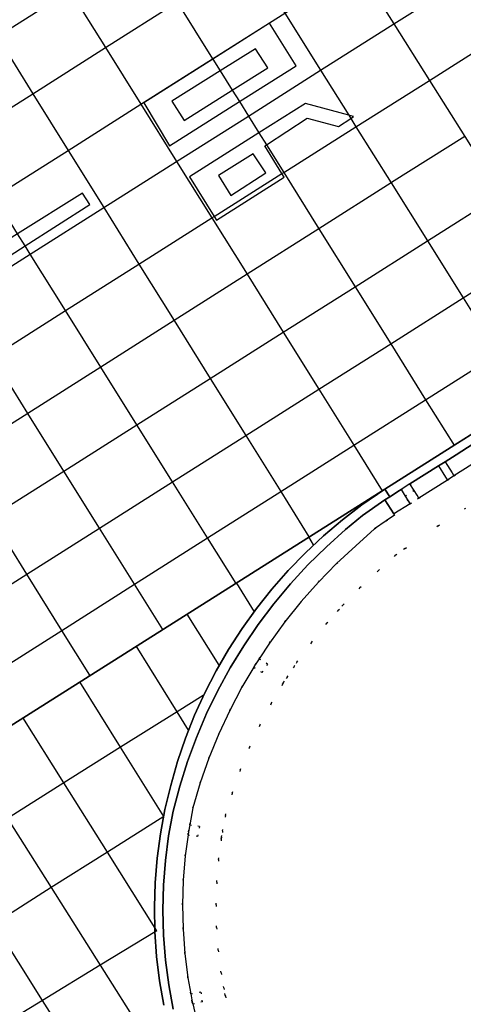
# Model space of a CAD drawing. Header units: metres. Extents: x 174791 to 179073, y 406431 to 409043.
# Tile 63 of 256: x 176060 to 176087, y 406891 to 406950. Entities that reach past the tile are written whole.
import ezdxf

# ---------------------------------------------------------------- set-up
doc = ezdxf.new("R2010")
doc.units = ezdxf.units.M
doc.linetypes.add('DOT', pattern=[6.35, 0, -6.35])
for name, color, linetype in [('terreindeelbegroeid', 254, 'DOT'), ('terreindeelonbegroeid', 254, 'DOT'), ('wegdeel_molgoot', 254, 'Continuous'), ('wegdeel_rijbaan', 254, 'Continuous'), ('wegdeel_rolbaan', 254, 'Continuous'), ('wegdeel_start_landingsbaan', 254, 'Continuous'), ('weginrichtingselement_markering_vliegtuigverharding', 254, 'Continuous'), ('weginrichtingselement_voeg_vliegtuigverharding', 254, 'Continuous')]:
    doc.layers.add(name, color=color, linetype=linetype)

msp = doc.modelspace()

# ---------------------------------------------------------------- linework, layer by layer
at = {"layer": 'terreindeelbegroeid'}
for points in [[(176070.783, 406890.105, 0), (176070.481, 406891.405, 0), (176071.07, 406891.517, 0), (176070.958, 406892.106, 0), (176070.369, 406891.994, 0), (176070.196, 406892.957, 0), (176070.013, 406894.402, 0), (176069.906, 406895.855, 0), (176069.873, 406897.311, 0), (176069.916, 406898.767, 0), (176070.033, 406900.219, 0), (176070.201, 406901.484, 0), (176070.793, 406901.383, 0), (176070.893, 406901.975, 0), (176070.302, 406902.075, 0), (176070.492, 406903.095, 0), (176070.935, 406904.585, 0), (176071.451, 406906.051, 0), (176072.036, 406907.491, 0), (176072.691, 406908.9, 0), (176073.414, 406910.277, 0), (176074.119, 406911.473, 0), (176074.624, 406911.15, 0), (176074.947, 406911.656, 0), (176074.441, 406911.979, 0), (176075.056, 406912.915, 0), (176075.971, 406914.172, 0), (176076.946, 406915.382, 0), (176077.979, 406916.544, 0), (176079.067, 406917.654, 0), (176080.208, 406918.71, 0), (176081.326, 406919.719, 0), (176082.015, 406920.196, 0), (176082.518, 406920.54, 0), (176082.482, 406920.608, 0), (176083.446, 406921.218, 0), (176083.977, 406921.554, 0), (176085.683, 406922.634, 0), (176086.07, 406922.879, 0), (176087.677, 406923.895, 0)], [(176086.753, 406920.944, 0), (176085.116, 406919.908, 0), (176085.121, 406919.897, 0), (176083.149, 406918.548, 0), (176082.57, 406918.148, 0), (176081.557, 406917.234, 0), (176080.461, 406916.219, 0), (176079.441, 406915.179, 0), (176079.165, 406914.867, 0), (176078.473, 406914.089, 0), (176077.559, 406912.955, 0), (176076.701, 406911.777, 0), (176076.527, 406911.512, 0), (176076.113, 406910.881, 0), (176075.901, 406910.559, 0), (176075.842, 406910.457, 0), (176075.162, 406909.304, 0), (176074.484, 406908.013, 0), (176073.87, 406906.693, 0), (176073.322, 406905.342, 0), (176072.838, 406903.968, 0), (176072.439, 406902.625, 0), (176072.268, 406901.708, 0), (176072.201, 406901.348, 0), (176072.184, 406901.22, 0), (176072.022, 406900.007, 0), (176071.914, 406898.657, 0), (176071.874, 406897.304, 0), (176071.904, 406895.951, 0), (176072.004, 406894.601, 0), (176072.174, 406893.259, 0), (176072.337, 406892.347, 0), (176072.413, 406891.927, 0), (176072.428, 406891.859, 0), (176072.719, 406890.609, 0)], [(176072.719, 406890.609, 0), (176072.428, 406891.859, 0), (176072.413, 406891.927, 0), (176072.337, 406892.347, 0), (176072.174, 406893.259, 0), (176072.004, 406894.601, 0), (176071.904, 406895.951, 0), (176071.874, 406897.304, 0), (176071.914, 406898.657, 0), (176072.022, 406900.007, 0), (176072.184, 406901.22, 0), (176072.201, 406901.348, 0), (176072.268, 406901.708, 0), (176072.439, 406902.625, 0), (176072.838, 406903.968, 0), (176073.322, 406905.342, 0), (176073.87, 406906.693, 0), (176074.484, 406908.013, 0), (176075.162, 406909.304, 0), (176075.842, 406910.457, 0), (176075.901, 406910.559, 0), (176076.113, 406910.881, 0), (176076.527, 406911.512, 0), (176076.701, 406911.777, 0), (176077.559, 406912.955, 0), (176078.473, 406914.089, 0), (176079.165, 406914.867, 0), (176079.441, 406915.179, 0), (176080.461, 406916.219, 0), (176081.557, 406917.234, 0), (176082.57, 406918.148, 0), (176083.149, 406918.548, 0), (176085.121, 406919.897, 0), (176085.116, 406919.908, 0), (176086.753, 406920.944, 0)]]:
    msp.add_polyline3d(points, dxfattribs=at)
at = {"layer": 'terreindeelonbegroeid'}
for points in [[(176083.69, 406922.008, 0), (176083.162, 406921.667, 0), (176082.91, 406922.064, 0), (176083.442, 406922.401, 0)], [(176083.977, 406921.554, 0), (176083.446, 406921.218, 0), (176083.336, 406921.391, 0), (176083.162, 406921.667, 0), (176083.69, 406922.008, 0), (176083.868, 406921.727, 0)], [(176074.947, 406911.656, 0), (176074.624, 406911.15, 0), (176074.119, 406911.473, 0), (176074.203, 406911.616, 0), (176074.441, 406911.979, 0)], [(176070.893, 406901.975, 0), (176070.793, 406901.383, 0), (176070.201, 406901.484, 0), (176070.225, 406901.663, 0), (176070.302, 406902.075, 0)], [(176071.07, 406891.517, 0), (176070.481, 406891.405, 0), (176070.453, 406891.523, 0), (176070.369, 406891.994, 0), (176070.958, 406892.106, 0)]]:
    msp.add_polyline3d(points, close=True, dxfattribs=at)
at = {"layer": 'wegdeel_molgoot'}
for points in [[(176087.222, 406924.793, 0), (176086.193, 406924.141, 0), (176085.535, 406923.725, 0), (176085.148, 406923.48, 0), (176083.442, 406922.401, 0), (176082.91, 406922.064, 0), (176082.825, 406922.01, 0), (176082.235, 406921.637, 0), (176081.937, 406922.087, 0), (176082.536, 406922.466, 0), (176085.904, 406924.597, 0), (176089.299, 406926.745, 0)], [(176068.762, 406891.317, 0), (176068.508, 406892.764, 0), (176068.329, 406894.222, 0), (176068.225, 406895.688, 0), (176068.195, 406897.157, 0), (176068.241, 406898.625, 0), (176068.362, 406900.09, 0), (176068.558, 406901.546, 0), (176068.828, 406902.99, 0), (176069.167, 406904.426, 0), (176069.575, 406905.843, 0), (176070.052, 406907.238, 0), (176070.597, 406908.609, 0), (176071.209, 406909.951, 0), (176071.885, 406911.262, 0), (176072.625, 406912.538, 0), (176073.426, 406913.776, 0), (176074.287, 406914.974, 0), (176075.206, 406916.128, 0), (176076.18, 406917.236, 0), (176077.207, 406918.294, 0), (176078.284, 406919.301, 0), (176079.41, 406920.254, 0), (176080.581, 406921.151, 0), (176081.937, 406922.087, 0), (176082.235, 406921.637, 0), (176081.935, 406921.451, 0), (176080.619, 406920.523, 0), (176079.603, 406919.675, 0), (176078.454, 406918.65, 0), (176077.356, 406917.57, 0), (176076.312, 406916.437, 0), (176075.324, 406915.255, 0), (176074.395, 406914.027, 0), (176073.528, 406912.754, 0), (176072.723, 406911.441, 0), (176071.984, 406910.09, 0), (176071.311, 406908.704, 0), (176070.706, 406907.288, 0), (176070.172, 406905.843, 0), (176069.708, 406904.375, 0), (176069.317, 406902.885, 0), (176069.047, 406901.424, 0), (176068.854, 406899.95, 0), (176068.738, 406898.468, 0), (176068.699, 406896.983, 0), (176068.738, 406895.497, 0), (176068.855, 406894.016, 0), (176069.048, 406892.542, 0), (176069.319, 406891.081, 0)]]:
    msp.add_polyline3d(points, dxfattribs=at)
at = {"layer": 'wegdeel_rijbaan'}
for points in [[(176091.159, 406926.098, 0), (176089.452, 406925.019, 0), (176087.758, 406923.946, 0), (176087.677, 406923.895, 0), (176086.07, 406922.879, 0), (176085.683, 406922.634, 0), (176083.977, 406921.554, 0), (176083.868, 406921.727, 0), (176083.69, 406922.008, 0), (176083.442, 406922.401, 0), (176085.148, 406923.48, 0), (176085.535, 406923.725, 0), (176086.193, 406924.141, 0), (176087.222, 406924.793, 0), (176088.917, 406925.865, 0), (176089.587, 406926.289, 0), (176090.184, 406926.667, 0), (176090.623, 406926.945, 0), (176091.047, 406926.276, 0)], [(176083.162, 406921.667, 0), (176083.336, 406921.391, 0), (176083.446, 406921.218, 0), (176082.482, 406920.608, 0), (176081.935, 406921.451, 0), (176082.235, 406921.637, 0), (176082.825, 406922.01, 0), (176082.91, 406922.064, 0)]]:
    msp.add_polyline3d(points, close=True, dxfattribs=at)
msp.add_polyline3d([(176069.319, 406891.081, 0), (176069.048, 406892.542, 0), (176068.855, 406894.016, 0), (176068.738, 406895.497, 0), (176068.699, 406896.983, 0), (176068.738, 406898.468, 0), (176068.854, 406899.95, 0), (176069.047, 406901.424, 0), (176069.317, 406902.885, 0), (176069.708, 406904.375, 0), (176070.172, 406905.843, 0), (176070.706, 406907.288, 0), (176071.311, 406908.704, 0), (176071.984, 406910.09, 0), (176072.723, 406911.441, 0), (176073.528, 406912.754, 0), (176074.395, 406914.027, 0), (176075.324, 406915.255, 0), (176076.312, 406916.437, 0), (176077.356, 406917.57, 0), (176078.454, 406918.65, 0), (176079.603, 406919.675, 0), (176080.619, 406920.523, 0), (176081.935, 406921.451, 0), (176082.482, 406920.608, 0), (176082.518, 406920.54, 0), (176082.015, 406920.196, 0), (176081.326, 406919.719, 0), (176080.208, 406918.71, 0), (176079.067, 406917.654, 0), (176077.979, 406916.544, 0), (176076.946, 406915.382, 0), (176075.971, 406914.172, 0), (176075.056, 406912.915, 0), (176074.441, 406911.979, 0), (176074.203, 406911.616, 0), (176074.119, 406911.473, 0), (176073.414, 406910.277, 0), (176072.691, 406908.9, 0), (176072.036, 406907.491, 0), (176071.451, 406906.051, 0), (176070.935, 406904.585, 0), (176070.492, 406903.095, 0), (176070.302, 406902.075, 0), (176070.225, 406901.663, 0), (176070.201, 406901.484, 0), (176070.033, 406900.219, 0), (176069.916, 406898.767, 0), (176069.873, 406897.311, 0), (176069.906, 406895.855, 0), (176070.013, 406894.402, 0), (176070.196, 406892.957, 0), (176070.369, 406891.994, 0), (176070.453, 406891.523, 0), (176070.481, 406891.405, 0), (176070.783, 406890.105, 0)], dxfattribs=at)
at = {"layer": 'wegdeel_rolbaan'}
msp.add_polyline3d([(176033.967, 406891.785, 0), (176081.937, 406922.087, 0), (176080.581, 406921.151, 0), (176079.41, 406920.254, 0), (176078.284, 406919.301, 0), (176077.207, 406918.294, 0), (176076.18, 406917.236, 0), (176075.206, 406916.128, 0), (176074.287, 406914.974, 0), (176073.426, 406913.776, 0), (176072.625, 406912.538, 0), (176071.885, 406911.262, 0), (176071.209, 406909.951, 0), (176070.597, 406908.609, 0), (176070.052, 406907.238, 0), (176069.575, 406905.843, 0), (176069.167, 406904.426, 0), (176068.828, 406902.99, 0), (176068.558, 406901.546, 0), (176068.362, 406900.09, 0), (176068.241, 406898.625, 0), (176068.195, 406897.157, 0), (176068.225, 406895.688, 0), (176068.329, 406894.222, 0), (176068.508, 406892.764, 0), (176068.762, 406891.317, 0)], dxfattribs=at)
at = {"layer": 'wegdeel_start_landingsbaan'}
msp.add_polyline3d([(176089.299, 406926.745, 0), (176085.904, 406924.597, 0), (176082.536, 406922.466, 0), (176081.937, 406922.087, 0), (176033.967, 406891.785, 0), (176009.487, 406930.847, 0), (176042.479, 406951.656, 0)], dxfattribs=at)
at = {"layer": 'weginrichtingselement_markering_vliegtuigverharding'}
for points in [[(176067.574, 406945.129, 0), (176069.099, 406942.565, 0), (176073.267, 406945.192, 0), (176076.655, 406947.327, 0), (176075.056, 406949.873, 0), (176071.679, 406947.732, 0), (176067.574, 406945.129, 0)], [(176069.967, 406944.058, 0), (176072.845, 406945.868, 0), (176074.961, 406947.2, 0), (176074.227, 406948.348, 0), (176072.12, 406947.028, 0), (176069.243, 406945.227, 0), (176069.967, 406944.058, 0)], [(176070.292, 406940.709, 0), (176071.768, 406938.346, 0), (176071.903, 406938.13, 0), (176075.937, 406940.68, 0), (176075.804, 406940.898, 0), (176074.793, 406942.566, 0), (176074.875, 406942.62, 0), (176077.307, 406944.201, 0), (176079.187, 406943.718, 0), (176079.909, 406944.191, 0), (176080.076, 406944.301, 0), (176079.792, 406944.378, 0), (176077.214, 406945.077, 0), (176074.435, 406943.323, 0), (176070.292, 406940.709, 0)], [(176072.75, 406939.596, 0), (176074.836, 406940.946, 0), (176074.08, 406942.081, 0), (176072.015, 406940.792, 0), (176072.75, 406939.596, 0)], [(176064.337, 406939.05, 0), (176063.907, 406939.728, 0), (176060.03, 406937.308, 0), (176056.34, 406935.005, 0), (176057.093, 406933.767, 0), (176057.924, 406932.4, 0), (176059.207, 406933.19, 0), (176058.358, 406934.568, 0), (176058.058, 406935.055, 0), (176060.477, 406936.594, 0), (176064.337, 406939.05, 0)]]:
    msp.add_polyline3d(points, dxfattribs=at)
at = {"layer": 'weginrichtingselement_voeg_vliegtuigverharding'}
for p, q in [((176077.688, 406918.773), (176077.417, 406919.24)), ((176074.163, 406914.78), (176073.105, 406916.488)), ((176072.065, 406911.586), (176070.142, 406914.644))]:
    msp.add_line(p, q, dxfattribs=at)
for points in [[(176070.152, 406969.368, 0), (176071.783, 406966.782, 0), (176073.907, 406963.415, 0), (176076.062, 406959.997, 0), (176078.21, 406956.591, 0), (176080.335, 406953.222, 0), (176082.479, 406949.823, 0), (176084.599, 406946.461, 0), (176086.708, 406943.117, 0), (176088.885, 406939.666, 0), (176091.024, 406936.275, 0), (176093.12, 406932.951, 0), (176094.824, 406930.249, 0)], [(176015.35, 406921.593, 0), (176019.696, 406924.343, 0), (176023.979, 406927.051, 0), (176028.324, 406929.8, 0), (176032.626, 406932.522, 0), (176036.929, 406935.243, 0), (176041.324, 406938.024, 0), (176045.758, 406940.828, 0), (176050.046, 406943.54, 0), (176054.406, 406946.299, 0), (176058.806, 406949.082, 0), (176063.142, 406951.825, 0), (176067.427, 406954.535, 0), (176071.721, 406957.252, 0), (176076.062, 406959.997, 0), (176079.733, 406962.319, 0), (176083.428, 406964.657, 0), (176087.14, 406967.005, 0)], [(176065.835, 406966.641, 0), (176067.461, 406964.048, 0), (176069.575, 406960.675, 0), (176071.721, 406957.252, 0), (176073.86, 406953.84, 0), (176075.976, 406950.465, 0), (176078.11, 406947.06, 0), (176079.792, 406944.378, 0), (176079.909, 406944.191, 0), (176080.222, 406943.692, 0), (176082.32, 406940.344, 0), (176084.488, 406936.886, 0), (176086.619, 406933.488, 0), (176088.705, 406930.16, 0), (176090.405, 406927.448, 0)], [(176061.643, 406963.788, 0), (176063.175, 406961.337, 0), (176065.285, 406957.962, 0), (176067.427, 406954.535, 0), (176069.561, 406951.121, 0), (176071.672, 406947.743, 0), (176071.679, 406947.732, 0), (176072.12, 406947.028, 0), (176072.845, 406945.868, 0), (176073.267, 406945.192, 0), (176073.802, 406944.336, 0), (176074.435, 406943.323, 0), (176074.875, 406942.62, 0), (176075.91, 406940.965, 0), (176078.006, 406937.611, 0), (176080.167, 406934.154, 0), (176082.294, 406930.752, 0), (176084.378, 406927.418, 0), (176086.092, 406924.676, 0)], [(176017.539, 406918.218, 0), (176021.832, 406920.933, 0), (176026.106, 406923.637, 0), (176030.459, 406926.39, 0), (176034.767, 406929.115, 0), (176039.069, 406931.836, 0), (176043.459, 406934.612, 0), (176047.886, 406937.412, 0), (176052.18, 406940.128, 0), (176056.541, 406942.886, 0), (176060.937, 406945.666, 0), (176065.276, 406948.411, 0), (176069.561, 406951.121, 0), (176073.86, 406953.84, 0), (176078.21, 406956.591, 0), (176081.881, 406958.913, 0), (176085.576, 406961.251, 0), (176089.285, 406963.596, 0)], [(176057.344, 406961.1, 0), (176058.891, 406958.626, 0), (176061, 406955.252, 0), (176063.142, 406951.825, 0), (176065.276, 406948.411, 0), (176067.387, 406945.033, 0), (176069.518, 406941.626, 0), (176071.625, 406938.255, 0), (176073.724, 406934.898, 0), (176075.882, 406931.445, 0), (176078.009, 406928.042, 0), (176080.095, 406924.704, 0), (176081.793, 406921.989, 0)], [(176053.003, 406958.387, 0), (176054.562, 406955.888, 0), (176056.667, 406952.511, 0), (176058.806, 406949.082, 0), (176060.937, 406945.666, 0), (176063.044, 406942.286, 0), (176065.171, 406938.876, 0), (176067.275, 406935.503, 0), (176069.372, 406932.14, 0), (176071.524, 406928.69, 0), (176073.648, 406925.284, 0), (176075.733, 406921.94, 0), (176077.417, 406919.24, 0)], [(176019.652, 406914.844, 0), (176023.946, 406917.559, 0), (176028.212, 406920.257, 0), (176032.571, 406923.015, 0), (176036.885, 406925.743, 0), (176041.188, 406928.464, 0), (176045.571, 406931.236, 0), (176049.992, 406934.032, 0), (176054.293, 406936.752, 0), (176058.653, 406939.51, 0), (176063.044, 406942.286, 0), (176067.387, 406945.033, 0), (176071.672, 406947.743, 0), (176075.976, 406950.465, 0), (176080.335, 406953.222, 0), (176084.006, 406955.543, 0), (176087.702, 406957.881, 0)], [(176073.073, 406916.46, 0), (176071.373, 406919.177, 0), (176069.281, 406922.521, 0), (176067.151, 406925.926, 0), (176064.997, 406929.369, 0), (176062.893, 406932.732, 0), (176060.785, 406936.102, 0), (176060.477, 406936.594, 0), (176060.03, 406937.308, 0), (176058.653, 406939.51, 0), (176056.541, 406942.886, 0), (176054.406, 406946.299, 0), (176052.262, 406949.725, 0), (176050.152, 406953.098, 0), (176048.599, 406955.581, 0)], [(176021.786, 406911.437, 0), (176026.08, 406914.153, 0), (176030.337, 406916.846, 0), (176034.704, 406919.607, 0), (176039.024, 406922.339, 0), (176043.326, 406925.061, 0), (176047.703, 406927.828, 0), (176052.117, 406930.621, 0), (176056.424, 406933.345, 0), (176057.093, 406933.767, 0), (176058.358, 406934.568, 0), (176060.785, 406936.102, 0), (176065.171, 406938.876, 0), (176069.518, 406941.626, 0), (176073.802, 406944.336, 0), (176078.11, 406947.06, 0), (176082.479, 406949.823, 0), (176086.149, 406952.145, 0), (176087.252, 406952.842, 0)], [(176068.699, 406913.723, 0), (176067.015, 406916.416, 0), (176064.92, 406919.763, 0), (176062.79, 406923.169, 0), (176060.639, 406926.607, 0), (176058.533, 406929.974, 0), (176056.424, 406933.345, 0), (176054.293, 406936.752, 0), (176052.18, 406940.128, 0), (176050.046, 406943.54, 0), (176047.902, 406946.968, 0), (176045.792, 406950.339, 0), (176044.265, 406952.781, 0)], [(176064.345, 406910.996, 0), (176062.68, 406913.669, 0), (176060.589, 406917.024, 0), (176058.464, 406920.434, 0), (176056.322, 406923.872, 0), (176054.22, 406927.246, 0), (176052.117, 406930.621, 0), (176049.992, 406934.032, 0), (176047.886, 406937.412, 0), (176045.758, 406940.828, 0), (176043.62, 406944.259, 0), (176041.517, 406947.635, 0), (176039.995, 406950.077, 0)], [(176023.897, 406908.067, 0), (176028.191, 406910.783, 0), (176032.44, 406913.471, 0), (176036.814, 406916.237, 0), (176041.139, 406918.973, 0), (176045.442, 406921.694, 0), (176049.811, 406924.458, 0), (176054.22, 406927.246, 0), (176058.533, 406929.974, 0), (176062.893, 406932.732, 0), (176067.275, 406935.503, 0), (176071.625, 406938.255, 0), (176071.768, 406938.346, 0), (176075.804, 406940.898, 0), (176075.91, 406940.965, 0), (176080.222, 406943.692, 0), (176084.599, 406946.461, 0), (176088.269, 406948.783, 0)], [(176086.708, 406943.117, 0), (176082.35, 406940.363, 0), (176082.32, 406940.344, 0), (176078.006, 406937.611, 0), (176073.724, 406934.898, 0), (176069.372, 406932.14, 0), (176064.997, 406929.369, 0), (176060.639, 406926.607, 0), (176056.322, 406923.872, 0), (176051.922, 406921.084, 0), (176047.561, 406918.321, 0), (176043.26, 406915.597, 0), (176038.932, 406912.854, 0), (176034.553, 406910.079, 0), (176030.314, 406907.394, 0), (176026.023, 406904.675, 0)], [(176028.154, 406901.272, 0), (176032.448, 406903.987, 0), (176036.681, 406906.663, 0), (176041.07, 406909.437, 0), (176045.407, 406912.18, 0), (176049.711, 406914.9, 0), (176054.068, 406917.654, 0), (176058.464, 406920.434, 0), (176062.79, 406923.169, 0), (176067.151, 406925.926, 0), (176071.524, 406928.69, 0), (176075.882, 406931.445, 0), (176080.167, 406934.154, 0), (176084.488, 406936.886, 0), (176088.885, 406939.666, 0)], [(176030.292, 406897.86, 0), (176034.585, 406900.575, 0), (176038.809, 406903.247, 0), (176043.205, 406906.028, 0), (176047.547, 406908.774, 0), (176051.85, 406911.496, 0), (176056.199, 406914.247, 0), (176060.589, 406917.024, 0), (176064.92, 406919.763, 0), (176069.281, 406922.521, 0), (176073.648, 406925.284, 0), (176078.009, 406928.042, 0), (176082.294, 406930.752, 0), (176086.619, 406933.488, 0), (176091.024, 406936.275, 0)], [(176032.406, 406894.485, 0), (176036.697, 406897.204, 0), (176040.911, 406899.874, 0), (176045.311, 406902.663, 0), (176049.657, 406905.416, 0), (176053.958, 406908.142, 0), (176057.618, 406910.461, 0), (176057.625, 406910.466, 0), (176058.298, 406910.892, 0), (176062.68, 406913.669, 0), (176067.015, 406916.416, 0), (176071.373, 406919.177, 0), (176075.733, 406921.94, 0), (176080.095, 406924.704, 0), (176084.378, 406927.418, 0), (176088.705, 406930.16, 0)], [(176085.535, 406923.725, 0), (176085.96, 406923.053, 0), (176086.07, 406922.879, 0)], [(176085.148, 406923.48, 0), (176085.573, 406922.808, 0), (176085.683, 406922.634, 0)], [(176070.226, 406907.724, 0), (176069.552, 406908.813, 0), (176067.116, 406912.75, 0)], [(176068.754, 406902.578, 0), (176066.179, 406906.697, 0), (176063.738, 406910.602, 0)], [(176071.103, 406909.786, 0), (176069.552, 406908.813, 0), (176066.179, 406906.697, 0), (176062.8, 406904.577, 0), (176059.425, 406902.46, 0), (176056.019, 406900.324, 0), (176052.608, 406898.184, 0), (176049.195, 406896.043, 0), (176045.016, 406893.421, 0), (176041.56, 406891.253, 0), (176041.432, 406891.174, 0), (176040.694, 406890.71, 0), (176036.485, 406888.07, 0)], [(176068.341, 406895.761, 0), (176065.392, 406900.453, 0), (176062.8, 406904.577, 0), (176060.354, 406908.468, 0)], [(176056.969, 406906.348, 0), (176059.425, 406902.46, 0), (176062.035, 406898.33, 0), (176064.959, 406893.701, 0), (176067.446, 406889.766, 0), (176070.147, 406885.491, 0)], [(176064.043, 406887.629, 0), (176061.527, 406891.61, 0), (176058.637, 406896.182, 0), (176056.019, 406900.324, 0), (176053.589, 406904.167, 0)], [(176068.754, 406902.578, 0), (176065.392, 406900.453, 0), (176062.035, 406898.33, 0), (176058.637, 406896.182, 0), (176055.234, 406894.031, 0), (176051.83, 406891.878, 0), (176047.658, 406889.241, 0), (176044.219, 406887.067, 0), (176044.092, 406886.987, 0), (176043.348, 406886.516, 0), (176039.107, 406883.835, 0)], [(176068.341, 406895.761, 0), (176064.959, 406893.701, 0), (176061.527, 406891.61, 0), (176058.089, 406889.516, 0), (176054.65, 406887.421, 0), (176050.432, 406884.852, 0), (176047.776, 406883.234, 0), (176047.634, 406883.148, 0), (176046.93, 406882.719, 0), (176046.802, 406882.641, 0), (176046.08, 406882.201, 0), (176041.813, 406879.602, 0)]]:
    msp.add_polyline3d(points, dxfattribs=at)

doc.saveas('drawing.dxf')
